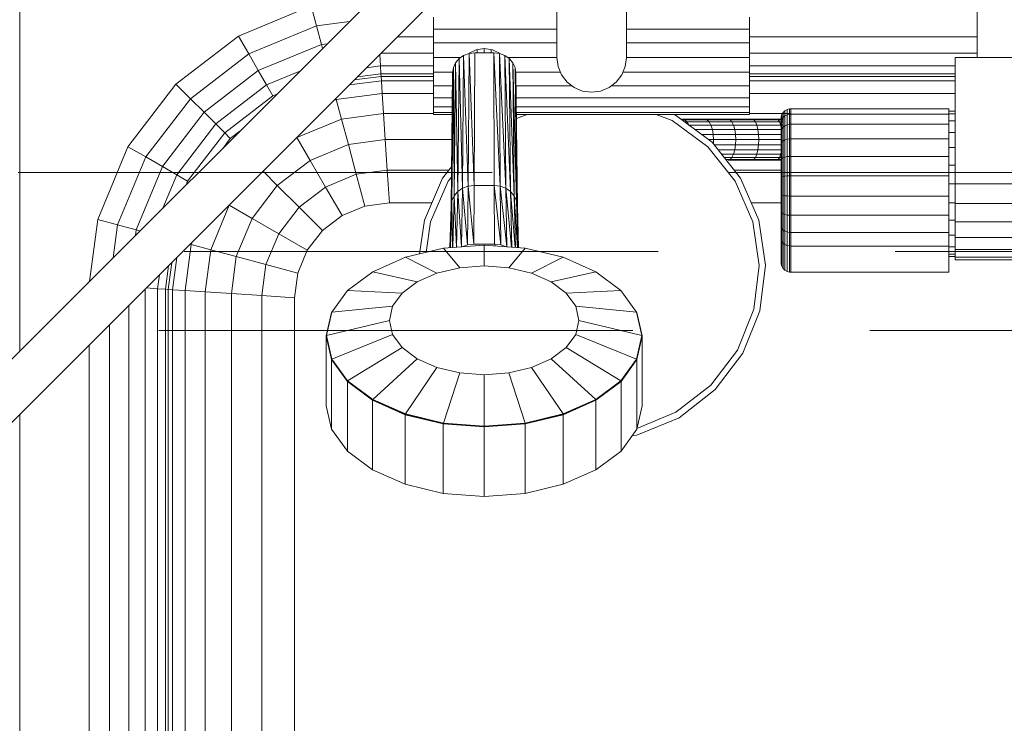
# Model space of a CAD drawing. Header units: millimetres. Extents: x -121 to 21670, y 1231 to 39176.
# Tile 61 of 72: x 19429 to 19741, y 35043 to 35266. Entities that reach past the tile are written whole.
import ezdxf

# ---------------------------------------------------------------- set-up
doc = ezdxf.new("R2010")
doc.units = ezdxf.units.MM
doc.linetypes.add('ADSK_Штриховая_ш3 п1_5', pattern=[225, 150, -75])
doc.layers.add('A-DETL-____-MBND', color=5, linetype='ADSK_Штриховая_ш3 п1_5', lineweight=20)
doc.layers.add('M-EQPM-____-OTLN', color=50, linetype='Continuous', lineweight=20)

# ---------------------------------------------------------------- blocks, each defined once
blk = doc.blocks.new('Прямая форма - V line-610915-В_Этаж 02_Канализация')
at = {"layer": 'M-EQPM-____-OTLN', "color": 253}
for p, q in [((-240, 765), (-400, 605)), ((-260, 765), (-400, 625)), ((-397, 765), (-397, 628)), ((-227, 765), (-227, 721)), ((-205, 765), (-205, 721)), ((-327.78, 727.76), (-304.73, 737.3)), ((-303.04, 731), (-304.73, 737.3)), ((-94, 721), (-94, 738)), ((-303.04, 731), (-292.63, 732.37)), ((-266, 733.73), (-266, 730)), ((-166, 733.73), (-166, 730)), ((-324.52, 722.11), (-303.04, 731)), ((-301.47, 725.13), (-303.04, 731)), ((-227, 730), (-266, 730)), ((-266, 730), (-266, 725.66)), ((-205, 730), (-166, 730)), ((-166, 730), (-166, 725.66)), ((-347.57, 712.57), (-327.78, 727.76)), ((-324.52, 722.11), (-327.78, 727.76)), ((-277.5, 727.5), (-266, 727.5)), ((-166, 727.5), (-94, 727.5)), ((-321.48, 716.84), (-301.47, 725.13)), ((-301.47, 725.13), (-299.63, 725.37)), ((-301.13, 723.87), (-301.47, 725.13)), ((-227, 725.66), (-266, 725.66)), ((-266, 725.66), (-266, 721)), ((-254.81, 722.33), (-252.59, 723.41)), ((-252.59, 723.41), (-250, 723.81)), ((-252.2, 722.52), (-252.2, 723.47)), ((-250, 722.52), (-250, 723.81)), ((-250, 723.81), (-247.41, 723.41)), ((-247.8, 722.52), (-247.8, 723.47)), ((-247.41, 723.41), (-245.19, 722.33)), ((-205, 725.66), (-166, 725.66)), ((-166, 725.66), (-166, 721)), ((-342.96, 707.96), (-324.52, 722.11)), ((-321.48, 716.84), (-324.52, 722.11)), ((-282.84, 718.35), (-283.08, 721.92)), ((-282.68, 722.32), (-266, 722.32)), ((-266, 721), (-257.46, 721)), ((-266, 716.34), (-266, 721)), ((-257.95, 720.66), (-259.06, 719.34)), ((-257.95, 720.66), (-259.06, 719.34)), ((-258.35, 678.6), (-257.95, 720.66)), ((-257.95, 720.66), (-258.35, 678.6)), ((-257.95, 720.66), (-256.5, 721.67)), ((-256.5, 721.67), (-257.95, 720.66)), ((-256.82, 679.64), (-257.95, 720.66)), ((-257.95, 720.66), (-256.82, 679.64)), ((-256.82, 679.64), (-256.5, 721.67)), ((-256.5, 721.67), (-256.82, 679.64)), ((-256.5, 721.67), (-254.81, 722.3)), ((-254.81, 722.3), (-256.5, 721.67)), ((-255.05, 680.3), (-256.5, 721.67)), ((-256.5, 721.67), (-255.05, 680.3)), ((-255.05, 680.3), (-254.81, 722.3)), ((-254.81, 722.3), (-255.05, 680.3)), ((-254.81, 722.3), (-253, 722.52)), ((-253, 722.52), (-254.81, 722.3)), ((-253.15, 680.53), (-254.81, 722.3)), ((-254.81, 722.3), (-253.15, 680.53)), ((-253.15, 680.53), (-253, 722.52)), ((-253, 722.52), (-253.15, 680.53)), ((-253, 722.52), (-247, 722.52)), ((-253, 722.52), (-247, 722.52)), ((-246.85, 680.53), (-247, 722.52)), ((-247, 722.52), (-245.19, 722.3)), ((-246.85, 680.53), (-247, 722.52)), ((-244.95, 680.3), (-247, 722.52)), ((-245.19, 722.3), (-247, 722.52)), ((-247, 722.52), (-244.95, 680.3)), ((-245.19, 722.3), (-243.5, 721.67)), ((-244.95, 680.3), (-245.19, 722.3)), ((-243.17, 679.64), (-245.19, 722.3)), ((-245.19, 722.3), (-244.95, 680.3)), ((-243.5, 721.67), (-245.19, 722.3)), ((-245.19, 722.3), (-243.17, 679.64)), ((-243.5, 721.67), (-242.05, 720.66)), ((-243.17, 679.64), (-243.5, 721.67)), ((-241.65, 678.6), (-243.5, 721.67)), ((-243.5, 721.67), (-243.17, 679.64)), ((-242.05, 720.66), (-243.5, 721.67)), ((-243.5, 721.67), (-241.65, 678.6)), ((-227, 721), (-242.54, 721)), ((-242.05, 720.66), (-240.94, 719.34)), ((-241.65, 678.6), (-242.05, 720.66)), ((-240.48, 677.23), (-242.05, 720.66)), ((-242.05, 720.66), (-241.65, 678.6)), ((-240.94, 719.34), (-242.05, 720.66)), ((-242.05, 720.66), (-240.48, 677.23)), ((-227, 721), (-226.63, 718.15)), ((-205.37, 718.15), (-205, 721)), ((-205, 721), (-166, 721)), ((-166, 722.32), (-94, 722.32)), ((-166, 721), (-166, 716.34)), ((101, 721), (-101, 721)), ((-101, 721), (-101, 681)), ((-338.66, 703.66), (-321.48, 716.84)), ((-318.87, 712.32), (-321.48, 716.84)), ((-318.87, 712.32), (-308.31, 716.69)), ((-287.23, 717.77), (-282.84, 718.35)), ((-282.84, 718.35), (-266, 718.35)), ((-282.84, 718.35), (-282.68, 715.85)), ((-259.76, 717.81), (-260.25, 675.64)), ((-260.25, 675.64), (-259.76, 717.81)), ((-259.76, 717.81), (-260, 716.17)), ((-259.76, 717.81), (-260, 716.17)), ((-259.76, 717.81), (-259.06, 719.34)), ((-259.06, 719.34), (-259.76, 717.81)), ((-259.52, 677.23), (-259.76, 717.81)), ((-259.76, 717.81), (-259.52, 677.23)), ((-259.52, 677.23), (-259.06, 719.34)), ((-259.06, 719.34), (-259.52, 677.23)), ((-258.35, 678.6), (-259.06, 719.34)), ((-259.06, 719.34), (-258.35, 678.6)), ((-240.94, 719.34), (-240.24, 717.81)), ((-240.48, 677.23), (-240.94, 719.34)), ((-239.75, 675.64), (-240.94, 719.34)), ((-240.94, 719.34), (-240.48, 677.23)), ((-240.24, 717.81), (-240.94, 719.34)), ((-240.94, 719.34), (-239.75, 675.64)), ((-240, 716.17), (-240.24, 717.81)), ((-239.75, 675.64), (-240.24, 717.81)), ((-239.5, 673.93), (-240.24, 717.81)), ((-240.24, 717.81), (-239.75, 675.64)), ((-240, 716.17), (-240.24, 717.81)), ((-240.24, 717.81), (-239.5, 673.93)), ((-226.63, 718.15), (-225.53, 715.5)), ((-206.47, 715.5), (-205.37, 718.15)), ((-166, 718.35), (-101, 718.35)), ((-292.7, 712.3), (-282.53, 713.64)), ((-282.62, 715), (-291.12, 713.88)), ((-282.68, 715.85), (-290.13, 714.87)), ((-266, 715.85), (-282.68, 715.85)), ((-282.68, 715.85), (-282.62, 715)), ((-282.62, 715), (-282.53, 713.64)), ((-266, 715), (-282.62, 715)), ((-282.53, 713.64), (-266, 713.64)), ((-282.53, 713.64), (-282.27, 709.64)), ((-266, 712), (-266, 716.34)), ((-266, 716.34), (-259.98, 716.34)), ((-260.5, 673.93), (-260, 716.17)), ((-260, 716.17), (-260.5, 673.93)), ((-260.25, 675.64), (-260, 716.17)), ((-260, 716.17), (-260.25, 675.64)), ((-240.02, 716.34), (-225.87, 716.34)), ((-239.5, 673.93), (-240, 716.17)), ((-240, 716.17), (-239.5, 673.93)), ((-225.53, 715.5), (-223.78, 713.22)), ((-208.22, 713.22), (-206.47, 715.5)), ((-166, 716.34), (-206.13, 716.34)), ((-166, 716.34), (-166, 712)), ((-101, 715.85), (-166, 715.85)), ((-101, 715), (-166, 715)), ((-166, 713.64), (-101, 713.64)), ((-362.76, 692.78), (-347.57, 712.57)), ((-342.96, 707.96), (-347.57, 712.57)), ((-334.96, 699.96), (-318.87, 712.32)), ((-316.86, 708.85), (-318.87, 712.32)), ((-266, 708.27), (-266, 712)), ((-266, 712), (-260.03, 712)), ((-239.95, 712), (-222.19, 712)), ((-223.78, 713.22), (-221.5, 711.47)), ((-221.5, 711.47), (-218.85, 710.37)), ((-213.15, 710.37), (-210.5, 711.47)), ((-210.5, 711.47), (-208.22, 713.22)), ((-166, 712), (-209.81, 712)), ((-166, 708.27), (-166, 712)), ((-357.11, 689.52), (-342.96, 707.96)), ((-338.66, 703.66), (-342.96, 707.96)), ((-332.13, 697.13), (-316.86, 708.85)), ((-316.86, 708.85), (-315.65, 709.35)), ((-296.81, 707.73), (-297.6, 707.4)), ((-296.81, 707.73), (-282.27, 709.64)), ((-296.81, 707.73), (-295.15, 701.53)), ((-282.27, 709.64), (-266, 709.64)), ((-282.27, 709.64), (-281.85, 703.28)), ((-266, 705.41), (-266, 708.27)), ((-260.05, 708.27), (-266, 708.27)), ((-166, 708.27), (-239.91, 708.27)), ((-218.85, 710.37), (-216, 710)), ((-216, 710), (-213.15, 710.37)), ((-166, 709.64), (-101, 709.64)), ((-166, 705.41), (-166, 708.27)), ((-266, 703.61), (-266, 705.41)), ((-260.07, 705.41), (-266, 705.41)), ((-166, 705.41), (-239.87, 705.41)), ((-166, 703.61), (-166, 705.41)), ((-154.83, 704.17), (-154.15, 704.56)), ((-154.83, 704.17), (-154.15, 704.56)), ((-154.15, 704.56), (-153.39, 704.76)), ((-154.15, 704.56), (-153.39, 704.76)), ((-154.15, 702.9), (-154.15, 704.56)), ((-154.15, 704.56), (-154.15, 702.9)), ((-153.39, 704.76), (-153, 704.79)), ((-153.39, 704.76), (-153, 704.79)), ((-153.39, 703.09), (-153.39, 704.76)), ((-153.39, 704.76), (-153.39, 703.09)), ((-153, 704.79), (-103, 704.79)), ((-153, 704.79), (-153, 703.11)), ((-103, 704.79), (-103, 703.11)), ((-351.84, 686.48), (-338.66, 703.66)), ((-334.96, 699.96), (-338.66, 703.66)), ((-295.15, 701.53), (-309.26, 695.69)), ((-281.85, 703.28), (-295.15, 701.53)), ((-295.15, 701.53), (-292.99, 693.46)), ((-266, 703.28), (-281.85, 703.28)), ((-281.85, 703.28), (-281.31, 695)), ((-266, 703), (-266, 703.61)), ((-260.08, 703.61), (-266, 703.61)), ((-260.08, 703), (-266, 703)), ((-166, 703.61), (-239.85, 703.61)), ((-166, 703), (-239.84, 703)), ((-236.39, 703), (-239.83, 701.67)), ((-190.47, 701.01), (-195.61, 703)), ((-190.13, 703), (-189.51, 702.76)), ((-189.51, 702.76), (-177.85, 694.18)), ((-180.29, 701.5), (-187.5, 701.5)), ((-187.5, 701.5), (-186.66, 701.28)), ((-187.5, 701.28), (-186.66, 701.28)), ((-186.66, 701.28), (-179.54, 701.28)), ((-186.66, 701.28), (-185.87, 700.63)), ((-172.84, 701.5), (-180.29, 701.5)), ((-180.29, 701.5), (-179.54, 701.28)), ((-179.54, 701.28), (-172.19, 701.28)), ((-179.54, 701.28), (-178.85, 700.63)), ((-165.18, 701.5), (-172.84, 701.5)), ((-172.84, 701.5), (-172.19, 701.28)), ((-172.19, 701.28), (-164.64, 701.28)), ((-172.19, 701.28), (-171.59, 700.63)), ((-166, 703), (-166, 703.61)), ((-153, 703.28), (-166, 703.28)), ((-157.35, 701.5), (-165.18, 701.5)), ((-165.18, 701.5), (-164.64, 701.28)), ((-164.64, 701.28), (-156.92, 701.28)), ((-164.64, 701.28), (-164.13, 700.63)), ((-155.38, 701.5), (-157.35, 701.5)), ((-157.35, 701.5), (-156.92, 701.28)), ((-156.92, 701.28), (-155.38, 701.28)), ((-156.92, 701.28), (-156.51, 700.63)), ((-156, 701.79), (-155.97, 702.18)), ((-156, 701.79), (-155.97, 702.18)), ((-156, 700.32), (-156, 701.79)), ((-156, 701.79), (-156, 700.32)), ((-155.97, 702.18), (-155.77, 702.94)), ((-155.97, 702.18), (-155.77, 702.94)), ((-155.97, 700.68), (-155.97, 702.18)), ((-155.97, 702.18), (-155.97, 700.68)), ((-155.97, 700.68), (-155.77, 701.39)), ((-155.97, 700.68), (-155.77, 701.39)), ((-155.77, 702.94), (-155.38, 703.61)), ((-155.77, 702.94), (-155.38, 703.61)), ((-155.77, 701.39), (-155.77, 702.94)), ((-155.77, 702.94), (-155.77, 701.39)), ((-155.77, 701.39), (-155.38, 702.02)), ((-155.77, 701.39), (-155.38, 702.02)), ((-155.77, 698.4), (-155.77, 701.39)), ((-155.77, 701.39), (-155.77, 698.4)), ((-155.38, 703.61), (-154.83, 704.17)), ((-155.38, 703.61), (-154.83, 704.17)), ((-155.38, 702.02), (-155.38, 703.61)), ((-155.38, 703.61), (-155.38, 702.02)), ((-155.38, 702.02), (-154.83, 702.53)), ((-155.38, 702.02), (-155.38, 698.94)), ((-154.83, 702.53), (-154.83, 704.17)), ((-154.83, 704.17), (-154.83, 702.53)), ((-154.83, 702.53), (-154.15, 702.9)), ((-154.83, 702.53), (-154.83, 699.38)), ((-154.15, 702.9), (-153.39, 703.09)), ((-154.15, 702.9), (-154.15, 699.69)), ((-153.39, 703.09), (-153, 703.11)), ((-153.39, 703.09), (-153, 703.11)), ((-153.39, 703.09), (-153.39, 699.85)), ((-153, 703.11), (-103, 703.11)), ((-153, 703.11), (-153, 699.87)), ((-103, 704), (-101, 704)), ((-103, 703.22), (-101, 703.22)), ((-103, 703.11), (-103, 699.87)), ((-347.32, 683.87), (-334.96, 699.96)), ((-332.13, 697.13), (-334.96, 699.96)), ((-179.24, 692.74), (-190.47, 701.01)), ((-186.62, 700.63), (-185.87, 700.63)), ((-185.87, 700.63), (-178.85, 700.63)), ((-185.87, 700.63), (-185.2, 699.6)), ((-185.2, 699.6), (-178.25, 699.6)), ((-183.38, 698.25), (-177.8, 698.25)), ((-178.85, 700.63), (-171.59, 700.63)), ((-178.85, 700.63), (-178.25, 699.6)), ((-178.25, 699.6), (-171.08, 699.6)), ((-178.25, 699.6), (-177.8, 698.25)), ((-177.8, 698.25), (-170.68, 698.25)), ((-177.8, 698.25), (-177.51, 696.68)), ((-171.59, 700.63), (-164.13, 700.63)), ((-171.59, 700.63), (-171.08, 699.6)), ((-171.08, 699.6), (-163.7, 699.6)), ((-171.08, 699.6), (-170.68, 698.25)), ((-170.68, 698.25), (-163.37, 698.25)), ((-170.68, 698.25), (-170.43, 696.68)), ((-164.13, 700.63), (-156.51, 700.63)), ((-164.13, 700.63), (-163.7, 699.6)), ((-163.7, 699.6), (-156.16, 699.6)), ((-163.7, 699.6), (-163.37, 698.25)), ((-163.37, 698.25), (-155.89, 698.25)), ((-163.37, 698.25), (-163.16, 696.68)), ((-156.51, 700.63), (-155.38, 700.63)), ((-156.51, 700.63), (-156.16, 699.6)), ((-156.16, 699.6), (-155.38, 699.6)), ((-156.16, 699.6), (-155.89, 698.25)), ((-156, 700.32), (-155.97, 700.68)), ((-156, 700.32), (-155.97, 700.68)), ((-156, 697.49), (-156, 700.32)), ((-156, 700.32), (-156, 697.49)), ((-155.97, 697.8), (-155.97, 700.68)), ((-155.97, 700.68), (-155.97, 697.8)), ((-155.97, 697.8), (-155.77, 698.4)), ((-155.97, 697.8), (-155.77, 698.4)), ((-155.89, 698.25), (-155.77, 697.1)), ((-155.77, 698.4), (-155.38, 698.94)), ((-155.77, 698.4), (-155.77, 694.19)), ((-155.38, 698.94), (-154.83, 699.38)), ((-155.38, 698.94), (-155.38, 694.6)), ((-154.83, 699.38), (-154.15, 699.69)), ((-154.83, 699.38), (-154.83, 694.93)), ((-154.15, 699.69), (-153.39, 699.85)), ((-154.15, 699.69), (-154.15, 695.17)), ((-153.39, 699.85), (-153, 699.87)), ((-153.39, 699.85), (-153.39, 695.29)), ((-153, 699.87), (-103, 699.87)), ((-153, 699.87), (-153, 695.3)), ((-103, 700.92), (-101, 700.92)), ((-103, 699.87), (-103, 695.3)), ((-343.85, 681.86), (-332.13, 697.13)), ((-332.65, 692.35), (-330.35, 695.35)), ((-330.35, 695.35), (-332.13, 697.13)), ((-330.35, 695.35), (-327.35, 697.65)), ((-309.26, 695.69), (-305.09, 688.45)), ((-281.31, 695), (-292.99, 693.46)), ((-260.25, 695), (-281.31, 695)), ((-281.31, 695), (-280.68, 685.35)), ((-181.25, 696.68), (-177.51, 696.68)), ((-178.97, 695), (-177.41, 695)), ((-177.51, 696.68), (-170.43, 696.68)), ((-177.51, 696.68), (-177.41, 695)), ((-177.41, 695), (-177.48, 693.72)), ((-177.41, 695), (-170.35, 695)), ((-170.43, 696.68), (-163.16, 696.68)), ((-170.43, 696.68), (-170.35, 695)), ((-170.35, 695), (-170.43, 693.32)), ((-170.35, 695), (-163.09, 695)), ((-163.16, 696.68), (-155.77, 696.68)), ((-163.16, 696.68), (-163.09, 695)), ((-163.09, 695), (-163.16, 693.32)), ((-163.09, 695), (-155.77, 695)), ((-156, 697.49), (-155.97, 697.8)), ((-156, 697.49), (-155.97, 697.8)), ((-156, 693.5), (-156, 697.49)), ((-156, 697.49), (-156, 693.5)), ((-155.97, 693.73), (-155.97, 697.8)), ((-155.97, 697.8), (-155.97, 693.73)), ((-155.38, 694.6), (-154.83, 694.93)), ((-154.83, 694.93), (-154.15, 695.17)), ((-154.83, 694.93), (-154.83, 689.5)), ((-154.15, 695.17), (-153.39, 695.29)), ((-154.15, 695.17), (-154.15, 689.64)), ((-153.39, 695.29), (-153, 695.3)), ((-153.39, 695.29), (-153.39, 689.71)), ((-153, 695.3), (-103, 695.3)), ((-153, 695.3), (-153, 689.72)), ((-103, 697.26), (-101, 697.26)), ((-103, 695.3), (-103, 689.72)), ((-372.3, 669.73), (-362.76, 692.78)), ((-357.11, 689.52), (-362.76, 692.78)), ((-292.99, 693.46), (-305.09, 688.45)), ((-292.99, 693.46), (-290.47, 684.06)), ((-170.55, 681.83), (-179.24, 692.74)), ((-177.85, 694.18), (-168.84, 682.86)), ((-177.17, 693.32), (-170.43, 693.32)), ((-175.92, 691.75), (-170.68, 691.75)), ((-170.68, 691.75), (-171.08, 690.4)), ((-170.43, 693.32), (-170.68, 691.75)), ((-170.68, 691.75), (-163.37, 691.75)), ((-170.43, 693.32), (-163.16, 693.32)), ((-163.37, 691.75), (-163.7, 690.4)), ((-163.16, 693.32), (-163.37, 691.75)), ((-163.37, 691.75), (-155.89, 691.75)), ((-163.16, 693.32), (-155.77, 693.32)), ((-155.89, 691.75), (-156.16, 690.4)), ((-156, 693.5), (-155.97, 693.73)), ((-156, 693.5), (-155.97, 693.73)), ((-156, 688.62), (-156, 693.5)), ((-156, 693.5), (-156, 688.62)), ((-155.97, 693.73), (-155.77, 694.19)), ((-155.97, 693.73), (-155.77, 694.19)), ((-155.97, 688.77), (-155.97, 693.73)), ((-155.97, 693.73), (-155.97, 688.77)), ((-155.77, 692.9), (-155.89, 691.75)), ((-155.77, 694.19), (-155.38, 694.6)), ((-155.77, 694.19), (-155.77, 689.04)), ((-155.38, 694.6), (-155.38, 689.29)), ((-103, 692.5), (-101, 692.5)), ((-366, 668.04), (-357.11, 689.52)), ((-351.84, 686.48), (-357.11, 689.52)), ((-174.85, 690.4), (-171.08, 690.4)), ((-174.02, 689.37), (-171.59, 689.37)), ((-173.51, 688.72), (-172.19, 688.72)), ((-172.19, 688.72), (-172.84, 688.5)), ((-171.59, 689.37), (-172.19, 688.72)), ((-172.19, 688.72), (-164.64, 688.72)), ((-171.08, 690.4), (-171.59, 689.37)), ((-171.59, 689.37), (-164.13, 689.37)), ((-171.08, 690.4), (-163.7, 690.4)), ((-164.64, 688.72), (-165.18, 688.5)), ((-164.13, 689.37), (-164.64, 688.72)), ((-164.64, 688.72), (-156.92, 688.72)), ((-163.7, 690.4), (-164.13, 689.37)), ((-164.13, 689.37), (-156.51, 689.37)), ((-163.7, 690.4), (-156.16, 690.4)), ((-156.92, 688.72), (-157.35, 688.5)), ((-156.51, 689.37), (-156.92, 688.72)), ((-156.92, 688.72), (-155.77, 688.72)), ((-156.16, 690.4), (-156.51, 689.37)), ((-156.51, 689.37), (-155.77, 689.37)), ((-156, 688.62), (-155.97, 688.77)), ((-156, 688.62), (-155.97, 688.77)), ((-156, 683.21), (-156, 688.62)), ((-156, 688.62), (-156, 683.21)), ((-155.97, 688.77), (-155.77, 689.04)), ((-155.97, 688.77), (-155.77, 689.04)), ((-155.97, 683.25), (-155.97, 688.77)), ((-155.97, 688.77), (-155.97, 683.25)), ((-155.77, 689.04), (-155.38, 689.29)), ((-155.77, 689.04), (-155.77, 683.33)), ((-155.38, 689.29), (-154.83, 689.5)), ((-155.38, 689.29), (-155.38, 683.41)), ((-154.83, 689.5), (-154.15, 689.64)), ((-154.83, 689.5), (-154.83, 683.46)), ((-154.15, 689.64), (-153.39, 689.71)), ((-154.15, 689.64), (-154.15, 683.51)), ((-153.39, 689.71), (-153, 689.72)), ((-153.39, 689.71), (-153.39, 683.53)), ((-153, 689.72), (-103, 689.72)), ((-153, 689.72), (-153, 683.53)), ((-103, 689.72), (-103, 683.53)), ((-360.13, 666.47), (-351.84, 686.48)), ((-347.32, 683.87), (-351.84, 686.48)), ((-305.09, 688.45), (-315.48, 680.48)), ((-305.09, 688.45), (-300.22, 680.02)), ((-263.16, 682.86), (-260.35, 686.38)), ((-172.84, 688.5), (-165.18, 688.5)), ((-165.18, 688.5), (-157.35, 688.5)), ((-157.35, 688.5), (-155.77, 688.5)), ((-103, 686.95), (-101, 686.95)), ((-351.69, 673.31), (-347.32, 683.87)), ((-343.85, 681.86), (-347.32, 683.87)), ((-320, 685), (-315.48, 680.48)), ((-290.47, 684.06), (-300.22, 680.02)), ((-280.68, 685.35), (-290.47, 684.06)), ((-290.47, 684.06), (-287.76, 673.98)), ((-261.17, 685.35), (-280.68, 685.35)), ((-280.68, 685.35), (-280, 675)), ((-268.91, 669.58), (-263.16, 682.86)), ((-260.39, 683.15), (-261.45, 681.83)), ((-155.77, 685.35), (-170.83, 685.35)), ((-168.84, 682.86), (-163.09, 669.58)), ((-156, 683.21), (-155.97, 683.25)), ((-156, 683.21), (-155.97, 683.25)), ((-156, 677.64), (-156, 683.21)), ((-156, 683.21), (-156, 677.64)), ((-155.97, 683.25), (-155.77, 683.33)), ((-155.97, 683.25), (-155.77, 683.33)), ((-155.97, 677.58), (-155.97, 683.25)), ((-155.97, 683.25), (-155.97, 677.58)), ((-155.77, 683.33), (-155.38, 683.41)), ((-155.77, 683.33), (-155.77, 677.46)), ((-155.38, 683.41), (-154.83, 683.46)), ((-155.38, 683.41), (-155.38, 677.35)), ((-154.83, 683.46), (-154.15, 683.51)), ((-154.83, 683.46), (-154.83, 677.26)), ((-154.15, 683.51), (-153.39, 683.53)), ((-154.15, 683.51), (-154.15, 677.2)), ((-153.39, 683.53), (-153, 683.53)), ((-153.39, 683.53), (-153.39, 677.16)), ((-153, 683.53), (-103, 683.53)), ((-153, 683.53), (-153, 677.16)), ((-103, 683.53), (-103, 677.16)), ((-344.35, 680.65), (-343.85, 681.86)), ((-315.48, 680.48), (-323.45, 670.09)), ((-315.48, 680.48), (-308.6, 673.6)), ((-300.22, 680.02), (-308.6, 673.6)), ((-300.22, 680.02), (-295, 670.98)), ((-261.45, 681.83), (-266.99, 669.03)), ((-256.82, 679.64), (-258.35, 678.6)), ((-258.35, 678.6), (-256.82, 679.64)), ((-257.17, 661.07), (-256.82, 679.64)), ((-256.82, 679.64), (-257.17, 661.07)), ((-255.05, 680.3), (-256.82, 679.64)), ((-256.82, 679.64), (-255.05, 680.3)), ((-255.3, 661.71), (-256.82, 679.64)), ((-256.82, 679.64), (-255.3, 661.71)), ((-255.3, 661.71), (-255.05, 680.3)), ((-255.05, 680.3), (-255.3, 661.71)), ((-253.15, 680.53), (-255.05, 680.3)), ((-255.05, 680.3), (-253.15, 680.53)), ((-253.31, 661.94), (-255.05, 680.3)), ((-255.05, 680.3), (-253.31, 661.94)), ((-253.31, 661.94), (-253.15, 680.53)), ((-253.15, 680.53), (-253.31, 661.94)), ((-253.15, 680.53), (-246.85, 680.53)), ((-253.15, 680.53), (-246.85, 680.53)), ((-246.69, 661.94), (-246.85, 680.53)), ((-246.69, 661.94), (-246.85, 680.53)), ((-244.7, 661.71), (-246.85, 680.53)), ((-244.95, 680.3), (-246.85, 680.53)), ((-246.85, 680.53), (-244.7, 661.71)), ((-246.85, 680.53), (-244.95, 680.3)), ((-244.7, 661.71), (-244.95, 680.3)), ((-242.84, 661.08), (-244.95, 680.3)), ((-243.17, 679.64), (-244.95, 680.3)), ((-244.95, 680.3), (-242.84, 661.08)), ((-244.95, 680.3), (-244.7, 661.71)), ((-244.95, 680.3), (-243.17, 679.64)), ((-242.83, 661.07), (-243.17, 679.64)), ((-241.33, 660.96), (-243.17, 679.64)), ((-241.65, 678.6), (-243.17, 679.64)), ((-243.17, 679.64), (-241.33, 660.96)), ((-243.17, 679.64), (-242.83, 661.07)), ((-243.17, 679.64), (-241.65, 678.6)), ((-165.01, 669.03), (-170.55, 681.83)), ((-103, 681), (-101, 681)), ((-101, 681), (101, 681)), ((-101, 674.79), (-101, 681)), ((-259.52, 677.23), (-260.25, 675.64)), ((-260.25, 675.64), (-259.52, 677.23)), ((-259.93, 660.87), (-259.52, 677.23)), ((-259.52, 677.23), (-259.93, 660.87)), ((-258.35, 678.6), (-259.52, 677.23)), ((-259.52, 677.23), (-258.35, 678.6)), ((-258.81, 660.95), (-259.52, 677.23)), ((-259.52, 677.23), (-258.81, 660.95)), ((-258.74, 660.96), (-258.35, 678.6)), ((-258.35, 678.6), (-258.74, 660.96)), ((-257.17, 661.07), (-258.35, 678.6)), ((-258.35, 678.6), (-257.17, 661.07)), ((-241.26, 660.96), (-241.65, 678.6)), ((-240.2, 660.88), (-241.65, 678.6)), ((-240.48, 677.23), (-241.65, 678.6)), ((-241.65, 678.6), (-240.2, 660.88)), ((-241.65, 678.6), (-241.26, 660.96)), ((-241.65, 678.6), (-240.48, 677.23)), ((-240.07, 660.87), (-240.48, 677.23)), ((-239.48, 660.82), (-240.48, 677.23)), ((-239.75, 675.64), (-240.48, 677.23)), ((-240.48, 677.23), (-239.48, 660.82)), ((-240.48, 677.23), (-240.07, 660.87)), ((-240.48, 677.23), (-239.75, 675.64)), ((-155.97, 677.58), (-156, 677.64)), ((-156, 677.64), (-156, 672.31)), ((-156, 672.31), (-156, 677.64)), ((-156, 677.64), (-155.97, 677.58)), ((-155.77, 677.46), (-155.97, 677.58)), ((-155.97, 677.58), (-155.97, 672.15)), ((-155.97, 672.15), (-155.97, 677.58)), ((-155.97, 677.58), (-155.77, 677.46)), ((-155.38, 677.35), (-155.77, 677.46)), ((-155.77, 677.46), (-155.77, 671.83)), ((-154.83, 677.26), (-155.38, 677.35)), ((-155.38, 677.35), (-155.38, 671.55)), ((-154.15, 677.2), (-154.83, 677.26)), ((-154.83, 677.26), (-154.83, 671.32)), ((-153.39, 677.16), (-154.15, 677.2)), ((-154.15, 677.2), (-154.15, 671.15)), ((-153, 677.16), (-153.39, 677.16)), ((-153.39, 677.16), (-153.39, 671.07)), ((-103, 677.16), (-153, 677.16)), ((-153, 677.16), (-153, 671.06)), ((-103, 677.16), (-103, 671.06)), ((-330.69, 674.26), (-336.53, 660.15)), ((-330.69, 674.26), (-323.45, 670.09)), ((-308.6, 673.6), (-315.02, 665.22)), ((-308.6, 673.6), (-301.21, 666.21)), ((-287.76, 673.98), (-295, 670.98)), ((-287.76, 673.98), (-295, 670.98)), ((-280, 675), (-287.76, 673.98)), ((-280, 675), (-287.76, 673.98)), ((-266.56, 675), (-280, 675)), ((-266.56, 675), (-280, 675)), ((-260.87, 660.8), (-260.5, 673.93)), ((-260.5, 673.93), (-260.87, 660.8)), ((-260.7, 660.81), (-260.5, 673.93)), ((-260.5, 673.93), (-260.7, 660.81)), ((-260.25, 675.64), (-260.66, 660.81)), ((-260.66, 660.81), (-260.25, 675.64)), ((-260.25, 675.64), (-260.5, 673.93)), ((-260.5, 673.93), (-260.25, 675.64)), ((-260.03, 660.86), (-260.25, 675.64)), ((-260.25, 675.64), (-260.03, 660.86)), ((-239.34, 660.81), (-239.75, 675.64)), ((-239.19, 660.8), (-239.75, 675.64)), ((-239.5, 673.93), (-239.75, 675.64)), ((-239.75, 675.64), (-239.19, 660.8)), ((-239.75, 675.64), (-239.34, 660.81)), ((-239.75, 675.64), (-239.5, 673.93)), ((-239.13, 660.8), (-239.5, 673.93)), ((-239.5, 673.93), (-239.13, 660.8)), ((-155.77, 675), (-165.44, 675)), ((-155.77, 675), (-165.44, 675)), ((-103, 675.05), (-101, 675.05)), ((-101, 669), (-101, 674.79)), ((-101, 674.79), (101, 674.79)), ((-323.45, 670.09), (-328.46, 657.99)), ((-323.45, 670.09), (-315.02, 665.22)), ((-295, 670.98), (-301.21, 666.21)), ((-295, 670.98), (-301.21, 666.21)), ((-156, 672.31), (-155.97, 672.15)), ((-156, 672.31), (-156, 667.59)), ((-156, 667.59), (-156, 672.31)), ((-156, 672.31), (-155.97, 672.15)), ((-155.97, 672.15), (-155.77, 671.83)), ((-155.97, 672.15), (-155.97, 667.34)), ((-155.97, 667.34), (-155.97, 672.15)), ((-155.97, 672.15), (-155.77, 671.83)), ((-155.77, 671.83), (-155.38, 671.55)), ((-155.77, 671.83), (-155.77, 666.85)), ((-155.38, 671.55), (-154.83, 671.32)), ((-155.38, 671.55), (-155.38, 666.41)), ((-154.83, 671.32), (-154.15, 671.15)), ((-154.83, 671.32), (-154.83, 666.06)), ((-154.15, 671.15), (-153.39, 671.07)), ((-154.15, 671.15), (-154.15, 665.8)), ((-153.39, 671.07), (-153, 671.06)), ((-153.39, 671.07), (-153.39, 665.67)), ((-153, 671.06), (-103, 671.06)), ((-153, 671.06), (-153, 665.66)), ((-103, 671.06), (-103, 665.66)), ((-374.89, 650.11), (-372.3, 669.73)), ((-366, 668.04), (-372.3, 669.73)), ((-367.37, 657.63), (-366, 668.04)), ((-360.13, 666.47), (-366, 668.04)), ((-270.47, 658.85), (-268.91, 669.58)), ((-266.99, 669.03), (-268.4, 659.34)), ((-163, 655.23), (-165.01, 669.03)), ((-163.09, 669.58), (-161, 655.25)), ((-156, 667.59), (-155.97, 667.34)), ((-156, 667.59), (-156, 663.68)), ((-156, 663.68), (-156, 667.59)), ((-156, 667.59), (-155.97, 667.34)), ((-155.97, 667.34), (-155.77, 666.85)), ((-155.97, 667.34), (-155.97, 663.38)), ((-155.97, 663.38), (-155.97, 667.34)), ((-155.97, 667.34), (-155.77, 666.85)), ((-155.77, 666.85), (-155.38, 666.41)), ((-155.77, 666.85), (-155.77, 662.79)), ((-103, 669.5), (-101, 669.5)), ((-101, 664.03), (-101, 669)), ((101, 669), (-101, 669)), ((-360.37, 664.63), (-360.13, 666.47)), ((-358.87, 666.13), (-360.13, 666.47)), ((-315.02, 665.22), (-319.06, 655.47)), ((-315.02, 665.22), (-305.98, 660)), ((-301.21, 666.21), (-305.98, 660)), ((-301.21, 666.21), (-305.98, 660)), ((-155.38, 666.41), (-154.83, 666.06)), ((-155.38, 666.11), (-155.38, 662.26)), ((-154.83, 666.06), (-154.15, 665.8)), ((-154.83, 666.06), (-154.83, 661.82)), ((-154.15, 665.8), (-153.39, 665.67)), ((-154.15, 665.8), (-154.15, 661.52)), ((-153.39, 665.67), (-153, 665.66)), ((-153.39, 665.67), (-153.39, 661.36)), ((-153, 665.66), (-103, 665.66)), ((-153, 665.66), (-153, 661.34)), ((-103, 665.66), (-103, 661.34)), ((-103, 664.74), (-101, 664.74)), ((-101, 660.22), (-101, 664.03)), ((101, 664.03), (-101, 664.03)), ((-342.73, 661.81), (-344.64, 647.27)), ((-342.4, 662.6), (-342.73, 661.81)), ((-342.73, 661.81), (-336.53, 660.15)), ((-262.92, 660.64), (-274.95, 657.78)), ((-262.92, 660.64), (-274.95, 657.78)), ((-250, 661.62), (-262.92, 660.64)), ((-250, 661.62), (-262.92, 660.64)), ((-257.76, 654.45), (-262.92, 660.64)), ((-257.76, 654.45), (-262.92, 660.64)), ((-255.3, 661.71), (-257.04, 661.08)), ((-257.04, 661.08), (-255.3, 661.71)), ((-253.31, 661.94), (-255.3, 661.71)), ((-255.3, 661.71), (-253.31, 661.94)), ((-246.69, 661.94), (-253.31, 661.94)), ((-253.31, 661.94), (-246.69, 661.94)), ((-237.08, 660.64), (-250, 661.62)), ((-250, 655.03), (-250, 661.62)), ((-237.08, 660.64), (-250, 661.62)), ((-250, 655.03), (-250, 661.62)), ((-244.7, 661.71), (-246.69, 661.94)), ((-246.69, 661.94), (-246.55, 661.36)), ((-246.55, 661.36), (-246.69, 661.94)), ((-246.69, 661.94), (-244.7, 661.71)), ((-242.96, 661.08), (-244.7, 661.71)), ((-244.7, 661.71), (-242.96, 661.08)), ((-242.24, 654.45), (-237.08, 660.64)), ((-242.24, 654.45), (-237.08, 660.64)), ((-225.05, 657.78), (-237.08, 660.64)), ((-225.05, 657.78), (-237.08, 660.64)), ((-156, 663.68), (-155.97, 663.38)), ((-156, 663.68), (-155.97, 663.38)), ((-155.97, 663.38), (-155.77, 662.79)), ((-155.97, 663.38), (-155.97, 655.69)), ((-155.77, 662.79), (-155.38, 662.26)), ((-155.77, 662.79), (-155.77, 654.93)), ((-155.38, 662.26), (-154.83, 661.82)), ((-155.38, 662.26), (-155.38, 654.25)), ((-154.83, 661.82), (-154.15, 661.52)), ((-154.83, 661.82), (-154.83, 653.7)), ((-154.15, 661.52), (-153.39, 661.36)), ((-154.15, 661.52), (-154.15, 653.31)), ((-153.39, 661.36), (-153, 661.34)), ((-153.39, 661.36), (-153.39, 653.11)), ((-153, 661.34), (-103, 661.34)), ((-153, 661.34), (-153, 653.08)), ((-103, 661.34), (-103, 653.08)), ((-103, 661.08), (-101, 661.08)), ((-348.64, 647.53), (-347.3, 657.7)), ((-336.53, 660.15), (-338.28, 646.85)), ((-336.53, 660.15), (-328.46, 657.99)), ((-328.46, 657.99), (-330, 646.31)), ((-328.46, 657.99), (-319.06, 655.47)), ((-305.98, 660), (-308.98, 652.76)), ((-305.98, 660), (-308.98, 652.76)), ((-274.95, 657.78), (-285.28, 653.23)), ((-274.95, 657.78), (-285.28, 653.23)), ((-265, 652.73), (-274.95, 657.78)), ((-265, 652.73), (-274.95, 657.78)), ((-235, 652.73), (-225.05, 657.78)), ((-235, 652.73), (-225.05, 657.78)), ((-214.72, 653.23), (-225.05, 657.78)), ((-214.72, 653.23), (-225.05, 657.78)), ((-103, 658.78), (-101, 658.78)), ((-103, 658), (-101, 658)), ((-101, 657.82), (-101, 660.22)), ((101, 660.22), (-101, 660.22)), ((-101, 657), (-101, 657.82)), ((101, 657.82), (-101, 657.82)), ((-350.85, 647.68), (-349.87, 655.13)), ((-348.88, 656.12), (-350, 647.62)), ((-319.06, 655.47), (-320.35, 645.68)), ((-319.06, 655.47), (-308.98, 652.76)), ((-257.76, 654.45), (-265, 652.73)), ((-265, 652.73), (-257.76, 654.45)), ((-250, 655.03), (-257.76, 654.45)), ((-250, 655.03), (-257.76, 654.45)), ((-242.24, 654.45), (-250, 655.03)), ((-242.24, 654.45), (-250, 655.03)), ((-235, 652.73), (-242.24, 654.45)), ((-235, 652.73), (-242.24, 654.45)), ((-164.66, 641.38), (-163, 655.23)), ((-161, 655.25), (-162.73, 640.88)), ((-155.97, 655.69), (-155.77, 654.93)), ((-155.77, 654.93), (-155.38, 654.25)), ((101, 657), (-101, 657)), ((-353.35, 647.84), (-352.77, 652.23)), ((-308.98, 652.76), (-310, 645)), ((-308.98, 652.76), (-310, 645)), ((-285.28, 653.23), (-293.21, 647.31)), ((-285.28, 653.23), (-293.21, 647.31)), ((-271.21, 649.99), (-285.28, 653.23)), ((-271.21, 649.99), (-285.28, 653.23)), ((-271.21, 649.99), (-265, 652.73)), ((-265, 652.73), (-271.21, 649.99)), ((-228.79, 649.99), (-235, 652.73)), ((-228.79, 649.99), (-235, 652.73)), ((-228.79, 649.99), (-214.72, 653.23)), ((-228.79, 649.99), (-214.72, 653.23)), ((-206.79, 647.31), (-214.72, 653.23)), ((-206.79, 647.31), (-214.72, 653.23)), ((-155.38, 654.25), (-154.83, 653.7)), ((-154.83, 653.7), (-154.15, 653.31)), ((-154.15, 653.31), (-153.39, 653.11)), ((-153.39, 653.11), (-153, 653.08)), ((-153, 653.08), (-103, 653.08)), ((-275.98, 646.43), (-271.21, 649.99)), ((-271.21, 649.99), (-275.98, 646.43)), ((-224.02, 646.43), (-228.79, 649.99)), ((-224.02, 646.43), (-228.79, 649.99)), ((-357.32, -648.1), (-357.32, 647.68)), ((-353.35, 647.84), (-356.92, 648.08)), ((-353.35, -647.84), (-353.35, 647.84)), ((-350.85, 647.68), (-353.35, 647.84)), ((-350, 647.62), (-350.85, 647.68)), ((-350.85, 647.68), (-350.85, -647.68)), ((-348.64, 647.53), (-350, 647.62)), ((-350, 647.62), (-350, -647.62)), ((-348.64, -647.53), (-348.64, 647.53)), ((-344.64, 647.27), (-348.64, 647.53)), ((-344.64, 647.27), (-338.28, 646.85)), ((-344.64, 647.27), (-344.64, -647.27)), ((-338.28, 646.85), (-330, 646.31)), ((-338.28, 646.85), (-338.28, -646.85)), ((-330, 646.31), (-320.35, 645.68)), ((-330, 646.31), (-330, -646.31)), ((-320.35, 645.68), (-310, 645)), ((-320.35, 645.68), (-320.35, -645.68)), ((-310, 0), (-310, 645)), ((-310, 645), (-310, -645)), ((-293.21, 647.31), (-298.2, 640.4)), ((-293.21, 647.31), (-298.2, 640.4)), ((-275.98, 646.43), (-293.21, 647.31)), ((-275.98, 646.43), (-293.21, 647.31)), ((-278.98, 642.28), (-275.98, 646.43)), ((-275.98, 646.43), (-278.98, 642.28)), ((-224.02, 646.43), (-206.79, 647.31)), ((-224.02, 646.43), (-206.79, 647.31)), ((-221.02, 642.28), (-224.02, 646.43)), ((-221.02, 642.28), (-224.02, 646.43)), ((-201.8, 640.4), (-206.79, 647.31)), ((-201.8, 640.4), (-206.79, 647.31)), ((-362.5, -648.44), (-362.5, 642.5)), ((-278.98, 642.28), (-298.2, 640.4)), ((-278.98, 642.28), (-298.2, 640.4)), ((-280, 637.83), (-278.98, 642.28)), ((-278.98, 642.28), (-280, 637.83)), ((-220, 637.83), (-221.02, 642.28)), ((-220, 637.83), (-221.02, 642.28)), ((-221.02, 642.28), (-201.8, 640.4)), ((-221.02, 642.28), (-201.8, 640.4)), ((-298.3, 640.34), (-300, 632.91)), ((-298.3, 640.34), (-300, 632.91)), ((-298.3, 640.25), (-300, 632.83)), ((-298.3, 640.25), (-300, 632.83)), ((-298.2, 640.4), (-299.9, 632.99)), ((-298.2, 640.4), (-299.9, 632.99)), ((-298.3, 640.34), (-298.3, 640.25)), ((-298.3, 640.34), (-298.3, 640.25)), ((-200.1, 632.99), (-201.8, 640.4)), ((-200.1, 632.99), (-201.8, 640.4)), ((-201.7, 640.34), (-201.7, 640.25)), ((-200, 632.91), (-201.7, 640.34)), ((-200, 632.91), (-201.7, 640.34)), ((-201.7, 640.34), (-201.7, 640.25)), ((-200, 632.83), (-201.7, 640.25)), ((-200, 632.83), (-201.7, 640.25)), ((-169.88, 628.45), (-164.66, 641.38)), ((-162.73, 640.88), (-168.14, 627.46)), ((-368.53, -648.84), (-368.53, 636.47)), ((-280, 637.83), (-299.9, 632.99)), ((-280, 637.83), (-299.9, 632.99)), ((-278.98, 633.37), (-280, 637.83)), ((-280, 637.83), (-278.98, 633.37)), ((-220, 637.83), (-221.02, 633.37)), ((-221.02, 633.37), (-220, 637.83)), ((-220, 637.83), (-200.1, 632.99)), ((-220, 637.83), (-200.1, 632.99)), ((-299.9, 632.99), (-300, 632.91)), ((-299.9, 632.99), (-300, 632.91)), ((-300, 632.91), (-300, 632.83)), ((-300, 632.91), (-298.3, 625.49)), ((-300, 632.91), (-300, 632.83)), ((-300, 632.91), (-298.3, 625.49)), ((-300, 632.83), (-300, 610.8)), ((-300, 632.83), (-300, 610.8)), ((-300, 632.83), (-298.3, 625.41)), ((-300, 632.83), (-298.3, 625.41)), ((-299.9, 632.99), (-298.2, 625.59)), ((-299.9, 632.99), (-298.2, 625.59)), ((-278.98, 633.37), (-298.2, 625.59)), ((-278.98, 633.37), (-298.2, 625.59)), ((-275.98, 629.22), (-278.98, 633.37)), ((-278.98, 633.37), (-275.98, 629.22)), ((-221.02, 633.37), (-224.02, 629.22)), ((-224.02, 629.22), (-221.02, 633.37)), ((-221.02, 633.37), (-201.8, 625.59)), ((-221.02, 633.37), (-201.8, 625.59)), ((-201.8, 625.59), (-200.1, 632.99)), ((-201.8, 625.59), (-200.1, 632.99)), ((-201.7, 625.49), (-200, 632.91)), ((-201.7, 625.49), (-200, 632.91)), ((-201.7, 625.41), (-200, 632.83)), ((-201.7, 625.41), (-200, 632.83)), ((-200.1, 632.99), (-200, 632.91)), ((-200.1, 632.99), (-200, 632.91)), ((-200, 632.91), (-200, 632.83)), ((-200, 632.91), (-200, 632.83)), ((-200, 632.83), (-200, 610.8)), ((-200, 632.83), (-200, 610.8)), ((-375, -649.26), (-375, 630)), ((-275.98, 629.22), (-293.21, 618.68)), ((-275.98, 629.22), (-293.21, 618.68)), ((-275.98, 629.22), (-271.21, 625.66)), ((-275.98, 629.22), (-271.21, 625.66)), ((-224.02, 629.22), (-228.79, 625.66)), ((-228.79, 625.66), (-224.02, 629.22)), ((-224.02, 629.22), (-206.79, 618.68)), ((-224.02, 629.22), (-206.79, 618.68)), ((-178.29, 617.32), (-169.88, 628.45)), ((-168.14, 627.46), (-176.86, 615.91)), ((-298.3, 626.01), (-298.3, 625.41)), ((-298.3, 626.01), (-298.3, 625.41)), ((-298.2, 625.59), (-298.3, 625.49)), ((-298.2, 625.59), (-298.3, 625.49)), ((-298.3, 625.49), (-293.3, 618.57)), ((-298.3, 625.49), (-298.3, 625.41)), ((-298.3, 625.49), (-293.3, 618.57)), ((-298.3, 625.49), (-298.3, 625.41)), ((-298.3, 625.41), (-298.3, 603.37)), ((-298.3, 625.41), (-293.3, 618.49)), ((-298.3, 625.41), (-298.3, 603.37)), ((-298.3, 625.41), (-293.3, 618.49)), ((-298.2, 625.59), (-293.21, 618.68)), ((-298.2, 625.59), (-293.21, 618.68)), ((-271.21, 625.66), (-285.28, 612.76)), ((-271.21, 625.66), (-285.28, 612.76)), ((-271.21, 625.66), (-265, 622.93)), ((-271.21, 625.66), (-265, 622.93)), ((-228.79, 625.66), (-235, 622.93)), ((-235, 622.93), (-228.79, 625.66)), ((-228.79, 625.66), (-214.72, 612.76)), ((-228.79, 625.66), (-214.72, 612.76)), ((-206.79, 618.68), (-201.8, 625.59)), ((-206.79, 618.68), (-201.8, 625.59)), ((-206.7, 618.57), (-201.7, 625.49)), ((-206.7, 618.57), (-201.7, 625.49)), ((-206.7, 618.49), (-201.7, 625.41)), ((-206.7, 618.49), (-201.7, 625.41)), ((-201.8, 625.59), (-201.7, 625.49)), ((-201.8, 625.59), (-201.7, 625.49)), ((-201.7, 626.01), (-201.7, 625.41)), ((-201.7, 626.01), (-201.7, 625.41)), ((-201.7, 625.49), (-201.7, 625.41)), ((-201.7, 625.49), (-201.7, 625.41)), ((-201.7, 625.41), (-201.7, 603.37)), ((-201.7, 625.41), (-201.7, 603.37)), ((-265, 622.93), (-274.95, 608.21)), ((-265, 622.93), (-274.95, 608.21)), ((-265, 622.93), (-257.76, 621.21)), ((-265, 622.93), (-257.76, 621.21)), ((-257.76, 621.21), (-262.92, 605.35)), ((-257.76, 621.21), (-262.92, 605.35)), ((-257.76, 621.21), (-250, 620.62)), ((-257.76, 621.21), (-250, 620.62)), ((-250, 620.62), (-242.24, 621.21)), ((-250, 620.62), (-242.24, 621.21)), ((-250, 620.62), (-250, 604.37)), ((-250, 620.62), (-250, 604.37)), ((-235, 622.93), (-242.24, 621.21)), ((-242.24, 621.21), (-235, 622.93)), ((-242.24, 621.21), (-237.08, 605.35)), ((-242.24, 621.21), (-237.08, 605.35)), ((-235, 622.93), (-225.05, 608.21)), ((-235, 622.93), (-225.05, 608.21)), ((-293.21, 618.68), (-293.3, 618.57)), ((-293.21, 618.68), (-293.3, 618.57)), ((-293.3, 618.57), (-285.36, 612.63)), ((-293.3, 618.57), (-293.3, 618.49)), ((-293.3, 618.57), (-285.36, 612.63)), ((-293.3, 618.57), (-293.3, 618.49)), ((-293.3, 618.49), (-293.3, 596.46)), ((-293.3, 618.49), (-285.36, 612.55)), ((-293.3, 618.49), (-293.3, 596.46)), ((-293.3, 618.49), (-285.36, 612.55)), ((-293.21, 618.68), (-285.28, 612.76)), ((-293.21, 618.68), (-285.28, 612.76)), ((-214.72, 612.76), (-206.79, 618.68)), ((-214.72, 612.76), (-206.79, 618.68)), ((-214.64, 612.63), (-206.7, 618.57)), ((-214.64, 612.63), (-206.7, 618.57)), ((-214.64, 612.55), (-206.7, 618.49)), ((-214.64, 612.55), (-206.7, 618.49)), ((-206.79, 618.68), (-206.7, 618.57)), ((-206.79, 618.68), (-206.7, 618.57)), ((-206.7, 618.57), (-206.7, 618.49)), ((-206.7, 618.57), (-206.7, 618.49)), ((-206.7, 618.49), (-206.7, 596.46)), ((-206.7, 618.49), (-206.7, 596.46)), ((-189.31, 608.77), (-178.29, 617.32)), ((-176.86, 615.91), (-188.3, 607.04)), ((-298.3, 603.37), (-300, 610.8)), ((-300, 610.8), (-298.3, 603.37)), ((-285.28, 612.76), (-285.36, 612.63)), ((-285.28, 612.76), (-285.36, 612.63)), ((-285.36, 612.63), (-275, 608.08)), ((-285.36, 612.63), (-285.36, 612.55)), ((-285.36, 612.63), (-275, 608.08)), ((-285.36, 612.63), (-285.36, 612.55)), ((-285.36, 612.55), (-285.36, 590.52)), ((-285.36, 612.55), (-275, 607.99)), ((-285.36, 612.55), (-285.36, 590.52)), ((-285.36, 612.55), (-275, 607.99)), ((-285.28, 612.76), (-274.95, 608.21)), ((-285.28, 612.76), (-274.95, 608.21)), ((-225.05, 608.21), (-214.72, 612.76)), ((-225.05, 608.21), (-214.72, 612.76)), ((-225, 608.08), (-214.64, 612.63)), ((-225, 608.08), (-214.64, 612.63)), ((-225, 607.99), (-214.64, 612.55)), ((-225, 607.99), (-214.64, 612.55)), ((-214.72, 612.76), (-214.64, 612.63)), ((-214.72, 612.76), (-214.64, 612.63)), ((-214.64, 612.63), (-214.64, 612.55)), ((-214.64, 612.63), (-214.64, 612.55)), ((-214.64, 612.55), (-214.64, 590.52)), ((-214.64, 612.55), (-214.64, 590.52)), ((-200, 610.8), (-201.7, 603.37)), ((-201.7, 603.37), (-200, 610.8)), ((-397, 608), (-397, -762)), ((-274.95, 608.21), (-275, 608.08)), ((-274.95, 608.21), (-275, 608.08)), ((-275, 608.08), (-262.94, 605.21)), ((-275, 608.08), (-275, 607.99)), ((-275, 608.08), (-262.94, 605.21)), ((-275, 608.08), (-275, 607.99)), ((-275, 607.99), (-275, 585.96)), ((-275, 607.99), (-262.94, 605.13)), ((-275, 607.99), (-275, 585.96)), ((-275, 607.99), (-262.94, 605.13)), ((-274.95, 608.21), (-262.92, 605.35)), ((-274.95, 608.21), (-262.92, 605.35)), ((-237.08, 605.35), (-225.05, 608.21)), ((-237.08, 605.35), (-225.05, 608.21)), ((-237.06, 605.21), (-225, 608.08)), ((-237.06, 605.21), (-225, 608.08)), ((-237.06, 605.13), (-225, 607.99)), ((-237.06, 605.13), (-225, 607.99)), ((-225.05, 608.21), (-225, 608.08)), ((-225.05, 608.21), (-225, 608.08)), ((-225, 608.08), (-225, 607.99)), ((-225, 608.08), (-225, 607.99)), ((-225, 607.99), (-225, 585.96)), ((-225, 607.99), (-225, 585.96)), ((-201.65, 603.61), (-189.31, 608.77)), ((-262.92, 605.35), (-262.94, 605.21)), ((-262.92, 605.35), (-262.94, 605.21)), ((-262.94, 605.21), (-250, 604.23)), ((-262.94, 605.21), (-262.94, 605.13)), ((-262.94, 605.21), (-250, 604.23)), ((-262.94, 605.21), (-262.94, 605.13)), ((-262.94, 605.13), (-262.94, 583.09)), ((-262.94, 605.13), (-250, 604.15)), ((-262.94, 605.13), (-262.94, 583.09)), ((-262.94, 605.13), (-250, 604.15)), ((-262.92, 605.35), (-250, 604.37)), ((-262.92, 605.35), (-250, 604.37)), ((-250, 604.37), (-237.08, 605.35)), ((-250, 604.37), (-237.08, 605.35)), ((-250, 604.23), (-237.06, 605.21)), ((-250, 604.23), (-237.06, 605.21)), ((-250, 604.15), (-237.06, 605.13)), ((-250, 604.15), (-237.06, 605.13)), ((-237.08, 605.35), (-237.06, 605.21)), ((-237.08, 605.35), (-237.06, 605.21)), ((-237.06, 605.21), (-237.06, 605.13)), ((-237.06, 605.21), (-237.06, 605.13)), ((-237.06, 605.13), (-237.06, 583.09)), ((-237.06, 605.13), (-237.06, 583.09)), ((-188.3, 607.04), (-201.65, 601.46)), ((-293.3, 596.46), (-298.3, 603.37)), ((-298.3, 603.37), (-293.3, 596.46)), ((-250, 604.37), (-250, 604.23)), ((-250, 604.37), (-250, 604.23)), ((-250, 604.23), (-250, 604.15)), ((-250, 604.23), (-250, 604.15)), ((-250, 604.15), (-250, 582.12)), ((-250, 604.15), (-250, 582.12)), ((-201.7, 603.37), (-206.7, 596.46)), ((-206.7, 596.46), (-201.7, 603.37)), ((-201.65, 601.46), (-203.23, 601.25)), ((-285.36, 590.52), (-293.3, 596.46)), ((-293.3, 596.46), (-285.36, 590.52)), ((-206.7, 596.46), (-214.64, 590.52)), ((-214.64, 590.52), (-206.7, 596.46)), ((-275, 585.96), (-285.36, 590.52)), ((-285.36, 590.52), (-275, 585.96)), ((-214.64, 590.52), (-225, 585.96)), ((-225, 585.96), (-214.64, 590.52)), ((-262.94, 583.09), (-275, 585.96)), ((-275, 585.96), (-262.94, 583.09)), ((-225, 585.96), (-237.06, 583.09)), ((-237.06, 583.09), (-225, 585.96)), ((-250, 582.12), (-262.94, 583.09)), ((-262.94, 583.09), (-250, 582.12)), ((-237.06, 583.09), (-250, 582.12)), ((-250, 582.12), (-237.06, 583.09))]:
    blk.add_line(p, q, dxfattribs=at)
blk = doc.blocks.new('Прямая форма - FU - 055-610916-В_Этаж 02_Канализация')
blk.add_blockref('Прямая форма - V line-610915-В_Этаж 02_Канализация', (0, 0))
blk = doc.blocks.new('V line_ifc_RVT-1-В_Этаж 02_Канализация')
at = {"layer": 'M-EQPM-____-OTLN', "color": 253, "lineweight": 20}
blk.add_blockref('Прямая форма - FU - 055-610916-В_Этаж 02_Канализация', (39903.24, 34532.63), dxfattribs=at)

msp = doc.modelspace()

# ---------------------------------------------------------------- linework, layer by layer
at = {"layer": 'A-DETL-____-MBND', "color": 22}
for p, q in [((20028.6068, 35217.2431), (19033.8626, 35217.2423)), ((19031.1306, 35192.2423), (19979.5966, 35192.2431)), ((19023.1693, 35167.2423), (20028.6069, 35167.2431))]:
    msp.add_line(p, q, dxfattribs=at)

# ---------------------------------------------------------------- block references
at = {"lineweight": 9}
msp.add_blockref('V line_ifc_RVT-1-В_Этаж 02_Канализация', (-20077.1477, 0), dxfattribs=at)

doc.saveas('drawing.dxf')
